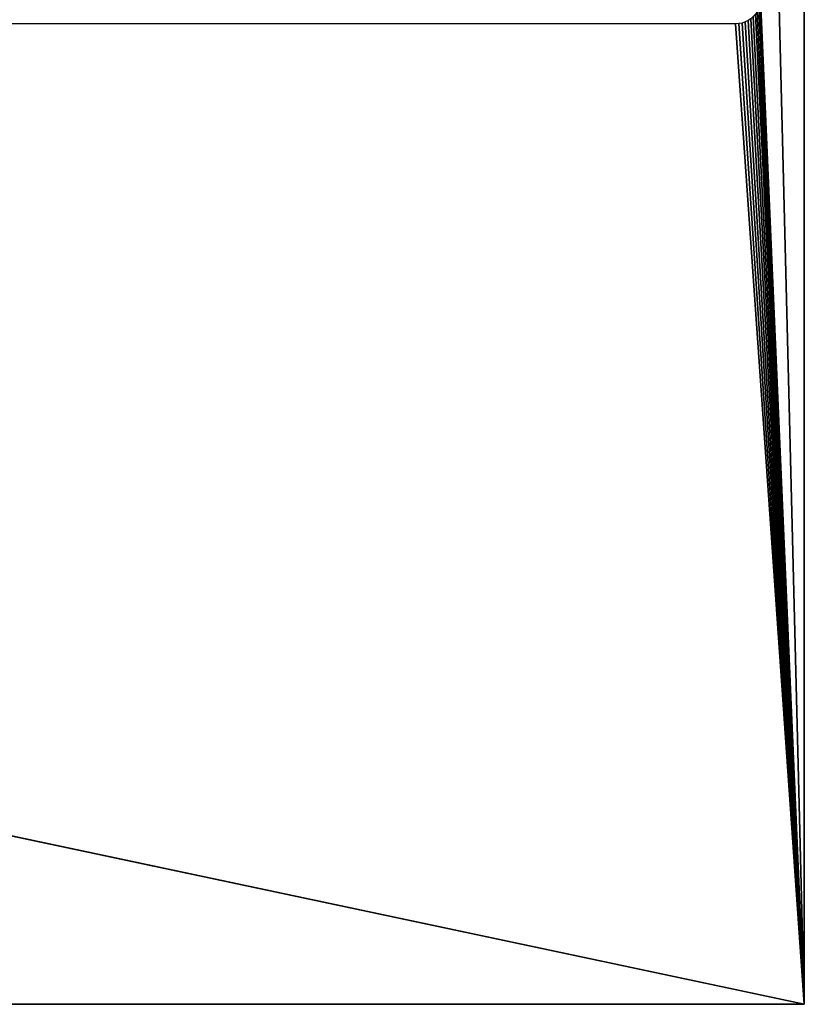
# Model space of a CAD drawing. Header units: millimetres. Extents: x -188 to 188, y -72 to 72.
# Tile 95 of 102: x 125 to 188, y -72 to 6. Entities that reach past the tile are written whole.
import ezdxf

# ---------------------------------------------------------------- set-up
doc = ezdxf.new("R2010")
doc.units = ezdxf.units.MM
doc.header["$LTSCALE"] = 65.185185
for name, color, linetype in [('1', 7, 'CONTINUOUS'), ('2', 7, 'CONTINUOUS'), ('3', 7, 'CONTINUOUS'), ('4', 7, 'CONTINUOUS')]:
    doc.layers.add(name, color=color, linetype=linetype)

msp = doc.modelspace()

# ---------------------------------------------------------------- linework, layer by layer
at = {"layer": '1', "color": 7, "linetype": 'Continuous'}
for points in [[(187.5, -72.5), (-187.5, -72.5), (187.5, 72.5), (187.5, -72.5)], [(187.5, 72.5), (-187.5, -72.5), (-187.5, 72.5), (187.5, 72.5)]]:
    msp.add_3dface(points, dxfattribs=at)
at = {"layer": '2', "color": 7, "linetype": 'Continuous'}
for points in [[(187.5, -72.5, 8), (187.5, 72.5, 8), (184, 67, 8), (187.5, -72.5, 8)], [(184, 8, 8), (187.5, -72.5, 8), (184, 67, 8), (184, 8, 8)], [(183.983, 7.739, 8), (187.5, -72.5, 8), (184, 8, 8), (183.983, 7.739, 8)], [(183.732, 7, 8), (187.5, -72.5, 8), (183.848, 7.235, 8), (183.732, 7, 8)], [(183.848, 7.235, 8), (187.5, -72.5, 8), (183.932, 7.482, 8), (183.848, 7.235, 8)], [(183.932, 7.482, 8), (187.5, -72.5, 8), (183.983, 7.739, 8), (183.932, 7.482, 8)], [(183, 6.268, 8), (187.5, -72.5, 8), (183.218, 6.413, 8), (183, 6.268, 8)], [(183.218, 6.413, 8), (187.5, -72.5, 8), (183.414, 6.586, 8), (183.218, 6.413, 8)], [(183.414, 6.586, 8), (187.5, -72.5, 8), (183.587, 6.782, 8), (183.414, 6.586, 8)], [(183.587, 6.782, 8), (187.5, -72.5, 8), (183.732, 7, 8), (183.587, 6.782, 8)], [(-187.5, -72.5, 8), (187.5, -72.5, 8), (-182.518, 6.068, 8), (-187.5, -72.5, 8)], [(-182.518, 6.068, 8), (187.5, -72.5, 8), (-182.261, 6.017, 8), (-182.518, 6.068, 8)], [(-182.261, 6.017, 8), (187.5, -72.5, 8), (-182, 6, 8), (-182.261, 6.017, 8)], [(-182, 6, 8), (187.5, -72.5, 8), (182, 6, 8), (-182, 6, 8)], [(182, 6, 8), (187.5, -72.5, 8), (182.261, 6.017, 8), (182, 6, 8)], [(182.261, 6.017, 8), (187.5, -72.5, 8), (182.518, 6.068, 8), (182.261, 6.017, 8)], [(182.518, 6.068, 8), (187.5, -72.5, 8), (182.765, 6.152, 8), (182.518, 6.068, 8)], [(182.765, 6.152, 8), (187.5, -72.5, 8), (183, 6.268, 8), (182.765, 6.152, 8)]]:
    msp.add_3dface(points, dxfattribs=at)
at = {"layer": '3', "color": 7, "linetype": 'Continuous'}
for points in [[(-187.5, -72.5), (187.5, -72.5), (-187.5, -72.5, 8), (-187.5, -72.5)], [(-187.5, -72.5, 8), (187.5, -72.5), (187.5, -72.5, 8), (-187.5, -72.5, 8)]]:
    msp.add_3dface(points, dxfattribs=at)
at = {"layer": '4', "color": 7, "linetype": 'Continuous'}
for points in [[(187.5, -72.5), (187.5, 72.5), (187.5, -72.5, 8), (187.5, -72.5)], [(187.5, 72.5), (187.5, 72.5, 8), (187.5, -72.5, 8), (187.5, 72.5)]]:
    msp.add_3dface(points, dxfattribs=at)

doc.saveas('drawing.dxf')
